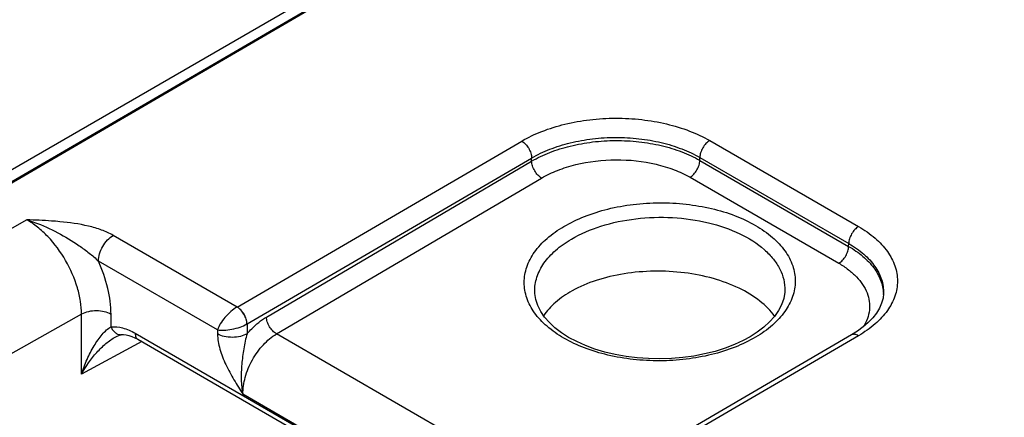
# Model space of a CAD drawing. Header units: inches. Extents: x 0 to 34, y 0 to 22.
# Tile 39 of 157: x 4.347 to 5.403, y 6.747 to 7.173. Entities that reach past the tile are written whole.
import ezdxf

# ---------------------------------------------------------------- set-up
doc = ezdxf.new("R2010")
doc.units = ezdxf.units.IN
doc.header["$LTSCALE"] = 1.87
doc.header["$MEASUREMENT"] = 0
doc.layers.get('0').update_dxf_attribs({"linetype": 'CONTINUOUS'})

msp = doc.modelspace()

# ---------------------------------------------------------------- linework, layer by layer
at = {"color": 7, "linetype": 'CONTINUOUS'}
for p, q in [((5.5361, 7.7033), (3.7335, 6.6626)), ((5.2223, 7.5136), (3.7615, 6.663)), ((5.2242, 7.5134), (3.7634, 6.6628)), ((4.58, 6.8649), (4.8852, 7.0427)), ((5.0867, 7.0432), (5.2463, 6.9511)), ((4.5907, 6.8468), (4.8958, 7.0245)), ((4.6116, 6.8541), (4.8958, 7.0212)), ((4.8958, 7.0212), (4.8958, 7.0245)), ((5.0761, 7.022), (5.0761, 7.0251)), ((5.0761, 7.0251), (5.2357, 6.9329)), ((5.0761, 7.022), (5.2356, 6.9299)), ((4.6223, 6.836), (4.9065, 7.0031)), ((5.0656, 7.0039), (5.2251, 6.9118)), ((4.3547, 6.9583), (3.7959, 6.644)), ((4.58, 6.8649), (4.4472, 6.9416)), ((5.2356, 6.9299), (5.2357, 6.9329)), ((4.559, 6.8404), (4.4314, 6.9141)), ((5.1672, 6.8827), (5.1672, 6.8827)), ((4.8991, 6.8812), (4.8991, 6.8812)), ((5.273, 6.8795), (5.273, 6.8795)), ((4.4133, 6.8572), (3.8539, 6.5425)), ((4.4133, 6.793), (4.4133, 6.8572)), ((4.4449, 6.8437), (4.4449, 6.857)), ((4.559, 6.8404), (4.559, 6.836)), ((4.5907, 6.8468), (4.5909, 6.8363)), ((4.4499, 6.833), (4.4499, 6.833)), ((4.4708, 6.8368), (8.8992, 4.2801)), ((4.4737, 6.8303), (8.9021, 4.2736)), ((4.9328, 6.6567), (4.6223, 6.836)), ((5.2388, 6.835), (4.9336, 6.6573)), ((5.2463, 6.8342), (4.941, 6.6565)), ((4.478, 6.8278), (4.4133, 6.793)), ((4.9031, 6.5885), (4.5863, 6.7714))]:
    msp.add_line(p, q, dxfattribs=at)
for points in [[(5.1672, 6.8827), (5.1671, 6.8807), (5.1661, 6.874), (5.1638, 6.8674), (5.1606, 6.861), (5.1562, 6.8549), (5.1509, 6.8489), (5.1447, 6.8432), (5.1375, 6.8378), (5.1302, 6.8331)], [(5.1302, 6.8331), (5.1225, 6.8289), (5.1132, 6.8246), (5.1031, 6.8208), (5.0925, 6.8174), (5.0813, 6.8146), (5.0697, 6.8124), (5.0578, 6.8108), (5.0456, 6.8098), (5.0334, 6.8094), (5.0212, 6.8096), (5.009, 6.8105), (4.9971, 6.812), (4.9855, 6.8141), (4.9743, 6.8167), (4.9636, 6.8199), (4.9535, 6.8237), (4.9442, 6.8278), (4.9355, 6.8324), (4.9277, 6.8374), (4.9208, 6.8427), (4.9148, 6.8483), (4.9097, 6.8541), (4.9055, 6.8601), (4.9024, 6.8664), (4.9003, 6.8728), (4.8992, 6.8793), (4.8991, 6.8812)], [(5.273, 6.8795), (5.2725, 6.8745), (5.271, 6.869), (5.2687, 6.8636), (5.2655, 6.8583), (5.2615, 6.8532), (5.2567, 6.8482), (5.2513, 6.8435), (5.245, 6.8389), (5.2388, 6.835)], [(4.4499, 6.833), (4.4515, 6.8338), (4.4533, 6.8345), (4.4548, 6.835), (4.4559, 6.8352), (4.4563, 6.8353)], [(4.4563, 6.8353), (4.4584, 6.8354), (4.4611, 6.8351), (4.464, 6.8345), (4.4671, 6.8334), (4.4705, 6.832), (4.4737, 6.8303)]]:
    msp.add_lwpolyline(points, dxfattribs=at)
for centre, radius, start, end in [((5.2298, 6.8775), 0.0432, 0.8304, 2.6699), ((4.5799, 6.8655), 0.0216, 299.8597, 300.073)]:
    msp.add_arc(centre, radius, start, end, dxfattribs=at)
for points, knots in [([(4.8852, 7.0427), (4.8921, 7.0467), (4.9072, 7.0538), (4.9317, 7.0613), (4.9583, 7.066), (4.9859, 7.0677), (5.0136, 7.0662), (5.0402, 7.0616), (5.0647, 7.0542), (5.0798, 7.0472), (5.0867, 7.0432)], [0, 0, 0, 0, 0.114317, 0.237579, 0.367259, 0.500264, 0.633233, 0.762806, 0.8859, 1, 1, 1, 1]), ([(4.8852, 7.0427), (4.8867, 7.0418), (4.8895, 7.0395), (4.8928, 7.035), (4.8951, 7.0299), (4.8958, 7.0263), (4.8958, 7.0245)], [0, 0, 0, 0, 0.236839, 0.49918, 0.761966, 1, 1, 1, 1]), ([(4.8958, 7.0245), (4.902, 7.0282), (4.9155, 7.0345), (4.9375, 7.0413), (4.9613, 7.0456), (4.986, 7.047), (5.0107, 7.0457), (5.0345, 7.0416), (5.0565, 7.0349), (5.07, 7.0286), (5.0761, 7.0251)], [0, 0, 0, 0, 0.114386, 0.237667, 0.367328, 0.500294, 0.63322, 0.762763, 0.885855, 1, 1, 1, 1]), ([(4.8958, 7.0212), (4.902, 7.0248), (4.9155, 7.0311), (4.9375, 7.0379), (4.9613, 7.0422), (4.986, 7.0437), (5.0107, 7.0424), (5.0345, 7.0384), (5.0565, 7.0318), (5.07, 7.0255), (5.0761, 7.022)], [0, 0, 0, 0, 0.11439, 0.237716, 0.367441, 0.500466, 0.633428, 0.762965, 0.885993, 1, 1, 1, 1]), ([(5.0867, 7.0432), (5.0852, 7.0423), (5.0824, 7.04), (5.0791, 7.0355), (5.0768, 7.0304), (5.0762, 7.0268), (5.0761, 7.0251)], [0, 0, 0, 0, 0.236971, 0.499182, 0.761837, 1, 1, 1, 1]), ([(4.9065, 7.0031), (4.9051, 7.0039), (4.9022, 7.0063), (4.8989, 7.0107), (4.8966, 7.0158), (4.8959, 7.0194), (4.8958, 7.0212)], [0, 0, 0, 0, 0.236977, 0.499452, 0.762225, 1, 1, 1, 1]), ([(4.9065, 7.0031), (4.912, 7.0062), (4.9239, 7.0119), (4.9503, 7.0201), (4.9861, 7.0242), (5.0219, 7.0205), (5.0483, 7.0125), (5.0602, 7.007), (5.0656, 7.0039)], [0, 0, 0, 0, 0.114584, 0.23805, 0.500529, 0.762721, 0.88585, 1, 1, 1, 1]), ([(5.0656, 7.0039), (5.0671, 7.0047), (5.0699, 7.0071), (5.0732, 7.0116), (5.0754, 7.0166), (5.0761, 7.0203), (5.0761, 7.022)], [0, 0, 0, 0, 0.237239, 0.499455, 0.761967, 1, 1, 1, 1]), ([(4.9304, 6.9512), (4.9374, 6.9553), (4.9528, 6.9626), (4.9778, 6.9705), (5.0049, 6.9753), (5.0331, 6.9771), (5.0613, 6.9756), (5.0884, 6.971), (5.1135, 6.9635), (5.1355, 6.9532), (5.1538, 6.9406), (5.1677, 6.926), (5.1764, 6.9098), (5.1794, 6.8926), (5.1764, 6.8754), (5.1676, 6.8592), (5.1538, 6.8444), (5.1423, 6.8363), (5.1359, 6.8326)], [0, 0, 0, 0, 0.066647, 0.138458, 0.213967, 0.29138, 0.368748, 0.444129, 0.515738, 0.582127, 0.642376, 0.696367, 0.74505, 0.790648, 0.836321, 0.885205, 0.939466, 1, 1, 1, 1]), ([(4.4133, 6.8572), (4.4133, 6.8618), (4.4125, 6.8714), (4.4079, 6.8911), (4.3972, 6.9154), (4.3815, 6.9367), (4.3666, 6.9505), (4.3587, 6.956), (4.3547, 6.9583)], [0, 0, 0, 0, 0.114243, 0.237468, 0.499784, 0.762215, 0.885578, 1, 1, 1, 1]), ([(4.3547, 6.9583), (4.3575, 6.9575), (4.3688, 6.9537), (4.3798, 6.9487), (4.3878, 6.9445)], [0, 0, 0, 0, 0.245133, 1, 1, 1, 1]), ([(4.39, 6.9563), (4.387, 6.9566), (4.3753, 6.9575), (4.3635, 6.958), (4.3547, 6.9583)], [0, 0, 0, 0, 0.249265, 1, 1, 1, 1]), ([(4.4472, 6.9416), (4.4433, 6.9439), (4.4346, 6.9477), (4.4155, 6.9533), (4.4003, 6.9553), (4.39, 6.9563)], [0, 0, 0, 0, 0.23007, 0.477956, 1, 1, 1, 1]), ([(4.9384, 6.9376), (4.9484, 6.9435), (4.9709, 6.953), (5.0078, 6.9606), (5.0467, 6.9618), (5.0846, 6.9565), (5.1182, 6.9452), (5.1415, 6.9308), (5.155, 6.9168), (5.1622, 6.9059), (5.1665, 6.8945), (5.1673, 6.8865), (5.1672, 6.8827)], [0, 0, 0, 0, 0.12918, 0.271071, 0.418284, 0.562439, 0.695709, 0.812506, 0.864311, 0.912087, 0.956824, 1, 1, 1, 1]), ([(5.1359, 6.8326), (5.1288, 6.8284), (5.1135, 6.8211), (5.0884, 6.8133), (5.0613, 6.8085), (5.0331, 6.8067), (5.005, 6.8082), (4.9778, 6.8128), (4.9528, 6.8203), (4.9307, 6.8306), (4.9124, 6.8432), (4.8986, 6.8578), (4.8899, 6.874), (4.8868, 6.8912), (4.8899, 6.9084), (4.8986, 6.9246), (4.9124, 6.9394), (4.924, 6.9475), (4.9304, 6.9512)], [0, 0, 0, 0, 0.066647, 0.138458, 0.213967, 0.29138, 0.368748, 0.444129, 0.515738, 0.582127, 0.642376, 0.696367, 0.74505, 0.790648, 0.836321, 0.885205, 0.939466, 1, 1, 1, 1]), ([(5.2463, 6.9511), (5.2448, 6.9502), (5.242, 6.9478), (5.2387, 6.9434), (5.2364, 6.9383), (5.2357, 6.9347), (5.2357, 6.9329)], [0, 0, 0, 0, 0.236971, 0.499182, 0.761837, 1, 1, 1, 1]), ([(5.2463, 6.9511), (5.2525, 6.9475), (5.2639, 6.9396), (5.2774, 6.9254), (5.286, 6.9095), (5.289, 6.8927), (5.286, 6.8759), (5.2774, 6.8601), (5.2639, 6.8457), (5.2525, 6.8379), (5.2463, 6.8342)], [0, 0, 0, 0, 0.144537, 0.273946, 0.390489, 0.499486, 0.608578, 0.72537, 0.855113, 1, 1, 1, 1]), ([(4.3878, 6.9445), (4.3957, 6.9403), (4.4072, 6.9333), (4.4215, 6.9229), (4.4283, 6.9171), (4.4314, 6.9141)], [0, 0, 0, 0, 0.50322, 0.754267, 1, 1, 1, 1]), ([(4.4314, 6.9141), (4.4314, 6.9167), (4.4324, 6.9222), (4.4358, 6.9299), (4.4407, 6.9367), (4.445, 6.9403), (4.4472, 6.9416)], [0, 0, 0, 0, 0.237089, 0.499727, 0.762513, 1, 1, 1, 1]), ([(4.8991, 6.8812), (4.899, 6.8865), (4.9007, 6.8974), (4.9087, 6.9127), (4.9216, 6.9265), (4.9324, 6.9341), (4.9384, 6.9376)], [0, 0, 0, 0, 0.218251, 0.451446, 0.710523, 1, 1, 1, 1]), ([(5.2251, 6.9118), (5.2266, 6.9127), (5.2294, 6.915), (5.2327, 6.9195), (5.2349, 6.9246), (5.2356, 6.9282), (5.2356, 6.9299)], [0, 0, 0, 0, 0.237239, 0.499455, 0.761967, 1, 1, 1, 1]), ([(5.2356, 6.9299), (5.241, 6.9268), (5.2509, 6.92), (5.2628, 6.9077), (5.2705, 6.8941), (5.2727, 6.8843), (5.2729, 6.8795)], [0, 0, 0, 0, 0.288187, 0.547413, 0.781575, 1, 1, 1, 1]), ([(5.2357, 6.9329), (5.2414, 6.9296), (5.2518, 6.9225), (5.264, 6.9094), (5.2716, 6.8949), (5.2732, 6.8845), (5.273, 6.8795)], [0, 0, 0, 0, 0.289805, 0.54863, 0.781505, 1, 1, 1, 1]), ([(4.4449, 6.857), (4.4449, 6.8664), (4.4422, 6.886), (4.4356, 6.9047), (4.4314, 6.9141)], [0, 0, 0, 0, 0.475759, 1, 1, 1, 1]), ([(5.1564, 6.8549), (5.152, 6.8611), (5.1402, 6.8728), (5.1176, 6.8863), (5.0901, 6.8963), (5.0594, 6.9023), (5.0272, 6.904), (4.9953, 6.9013), (4.9656, 6.8944), (4.9474, 6.8868), (4.9392, 6.8822)], [0, 0, 0, 0, 0.09752, 0.209778, 0.335373, 0.470516, 0.610071, 0.748371, 0.879885, 1, 1, 1, 1]), ([(5.2251, 6.9118), (5.2287, 6.9097), (5.2354, 6.9053), (5.2466, 6.8954), (5.2547, 6.8837), (5.2581, 6.871), (5.2582, 6.8616), (5.2561, 6.8522), (5.2532, 6.8464), (5.2515, 6.8436)], [0, 0, 0, 0, 0.151386, 0.29149, 0.540083, 0.654317, 0.76626, 0.880185, 1, 1, 1, 1]), ([(4.9392, 6.8822), (4.9329, 6.8787), (4.9215, 6.871), (4.9121, 6.8608), (4.9086, 6.8555)], [0, 0, 0, 0, 0.531503, 1, 1, 1, 1]), ([(4.58, 6.8649), (4.5777, 6.8636), (4.5731, 6.8601), (4.567, 6.854), (4.5621, 6.8473), (4.5597, 6.8427), (4.559, 6.8404)], [0, 0, 0, 0, 0.249726, 0.52327, 0.783193, 1, 1, 1, 1]), ([(4.5907, 6.8468), (4.5907, 6.8485), (4.59, 6.8522), (4.5877, 6.8572), (4.5844, 6.8617), (4.5815, 6.8641), (4.58, 6.8649)], [0, 0, 0, 0, 0.238034, 0.50082, 0.763161, 1, 1, 1, 1]), ([(4.5906, 6.8468), (4.5906, 6.8485), (4.5899, 6.8521), (4.5876, 6.8572), (4.5843, 6.8617), (4.5815, 6.8641), (4.58, 6.8649)], [0, 0, 0, 0, 0.238177, 0.5011, 0.763425, 1, 1, 1, 1]), ([(4.4449, 6.857), (4.4426, 6.8583), (4.4375, 6.8602), (4.4292, 6.8611), (4.4208, 6.8603), (4.4156, 6.8584), (4.4133, 6.8572)], [0, 0, 0, 0, 0.236703, 0.498909, 0.761707, 1, 1, 1, 1]), ([(4.5909, 6.8363), (4.5924, 6.8381), (4.5986, 6.8449), (4.6058, 6.8507), (4.6116, 6.8541)], [0, 0, 0, 0, 0.26489, 1, 1, 1, 1]), ([(4.6223, 6.836), (4.6208, 6.8369), (4.618, 6.8392), (4.6146, 6.8437), (4.6123, 6.8488), (4.6116, 6.8524), (4.6116, 6.8541)], [0, 0, 0, 0, 0.236977, 0.499452, 0.762225, 1, 1, 1, 1]), ([(4.4133, 6.793), (4.415, 6.7984), (4.4189, 6.8087), (4.4251, 6.8209), (4.4308, 6.8296), (4.4352, 6.8354), (4.4398, 6.8402), (4.4432, 6.8428), (4.4449, 6.8437)], [0, 0, 0, 0, 0.277859, 0.544845, 0.672156, 0.793052, 0.90429, 1, 1, 1, 1]), ([(4.4449, 6.8437), (4.449, 6.8441), (4.4582, 6.843), (4.4666, 6.8392), (4.4708, 6.8368)], [0, 0, 0, 0, 0.4626, 1, 1, 1, 1]), ([(4.4449, 6.8437), (4.4454, 6.8424), (4.4467, 6.84), (4.4494, 6.8372), (4.4527, 6.8354), (4.4552, 6.8352), (4.4563, 6.8353)], [0, 0, 0, 0, 0.274466, 0.531946, 0.771721, 1, 1, 1, 1]), ([(4.559, 6.8404), (4.5613, 6.84), (4.5665, 6.8399), (4.5747, 6.8409), (4.583, 6.8431), (4.5883, 6.8454), (4.5906, 6.8468)], [0, 0, 0, 0, 0.215825, 0.475673, 0.7497, 1, 1, 1, 1]), ([(4.4133, 6.793), (4.4179, 6.8013), (4.426, 6.813), (4.439, 6.8258), (4.4462, 6.831), (4.4499, 6.833)], [0, 0, 0, 0, 0.518862, 0.768495, 1, 1, 1, 1]), ([(4.4708, 6.8368), (4.4708, 6.8354), (4.4711, 6.8334), (4.4724, 6.8313), (4.4732, 6.8305), (4.4737, 6.8303)], [0, 0, 0, 0, 0.547671, 0.781565, 1, 1, 1, 1]), ([(4.5909, 6.8363), (4.5886, 6.835), (4.5833, 6.8331), (4.575, 6.8321), (4.5666, 6.8329), (4.5613, 6.8347), (4.559, 6.836)], [0, 0, 0, 0, 0.23777, 0.501105, 0.76384, 1, 1, 1, 1]), ([(4.559, 6.836), (4.5591, 6.8306), (4.5612, 6.8192), (4.5677, 6.8029), (4.5765, 6.7869), (4.583, 6.7766), (4.5863, 6.7714)], [0, 0, 0, 0, 0.23031, 0.482494, 0.741136, 1, 1, 1, 1]), ([(4.5909, 6.8363), (4.59, 6.8337), (4.5887, 6.8283), (4.5867, 6.8174), (4.5848, 6.8037), (4.5841, 6.7873), (4.5852, 6.7766), (4.5863, 6.7714)], [0, 0, 0, 0, 0.125418, 0.252803, 0.507817, 0.759073, 1, 1, 1, 1]), ([(4.5863, 6.7714), (4.5862, 6.7775), (4.5882, 6.7904), (4.5958, 6.8085), (4.6072, 6.8245), (4.617, 6.8329), (4.6223, 6.836)], [0, 0, 0, 0, 0.238311, 0.500863, 0.762948, 1, 1, 1, 1]), ([(5.2463, 6.8342), (5.2456, 6.8346), (5.2443, 6.8352), (5.2423, 6.8357), (5.2404, 6.8357), (5.2392, 6.8353), (5.2388, 6.835)], [0, 0, 0, 0, 0.290316, 0.549704, 0.782678, 1, 1, 1, 1])]:
    msp.add_open_spline(points, degree=3, knots=knots, dxfattribs=at)

doc.saveas('drawing.dxf')
